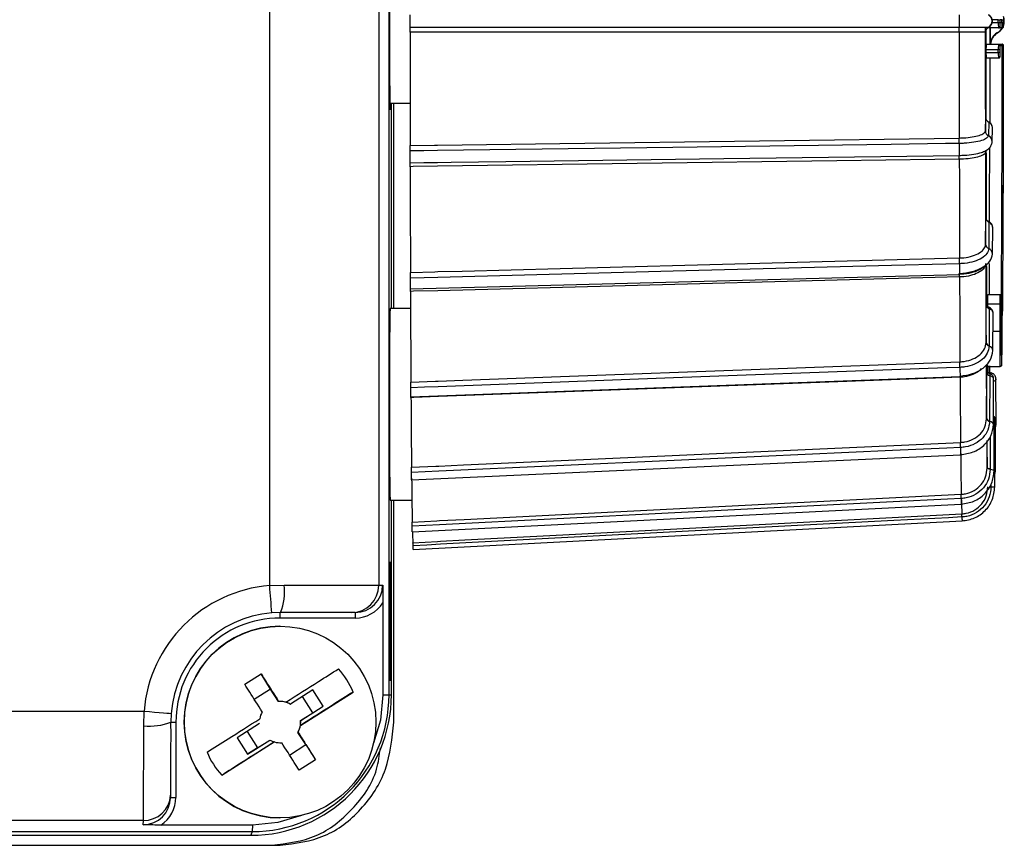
# Model space of a CAD drawing. Extents: x 5 to 297, y -3 to 205.
# Tile 6 of 36: x 47.22 to 50.82, y 67.44 to 70.45. Entities that reach past the tile are written whole.
import ezdxf

# ---------------------------------------------------------------- set-up
doc = ezdxf.new("R2010")
doc.units = 0
doc.layers.get('0').update_dxf_attribs({"linetype": 'CONTINUOUS'})

msp = doc.modelspace()

# ---------------------------------------------------------------- linework, layer by layer
at = {"color": 7, "linetype": 'CONTINUOUS'}
for p, q in [((48.1322, 68.3838), (48.1322, 75.0869)), ((48.5307, 75.0854), (48.5307, 68.3854)), ((48.568, 67.9854), (48.568, 72.8096)), ((50.7937, 70.4204), (50.7543, 70.4204)), ((50.7571, 70.423), (50.7571, 70.423)), ((50.7571, 70.423), (50.7582, 70.423)), ((50.7633, 70.3606), (50.7633, 70.4204)), ((50.7643, 70.3604), (50.7643, 70.4204)), ((50.7936, 70.4404), (50.7936, 70.4504)), ((50.7936, 70.4504), (50.7987, 70.4504)), ((50.7936, 70.4404), (50.7987, 70.4404)), ((50.7949, 70.4204), (50.7937, 70.4204)), ((50.8066, 70.4204), (50.7949, 70.4204)), ((50.7987, 70.4504), (50.7987, 70.4404)), ((50.7987, 70.4254), (50.7999, 70.4254)), ((50.8, 70.4404), (50.8, 70.4504)), ((50.8, 70.4404), (50.8, 70.4504)), ((50.8065, 70.4504), (50.8115, 70.4504)), ((50.8065, 70.4404), (50.8065, 70.4504)), ((50.8065, 70.4404), (50.8115, 70.4404)), ((50.8078, 70.4204), (50.8066, 70.4204)), ((50.8115, 70.4504), (50.8115, 70.4404)), ((50.8116, 70.4254), (50.8128, 70.4254)), ((50.8129, 70.4404), (50.8129, 70.4504)), ((50.8129, 70.4404), (50.8129, 70.4504)), ((50.746, 70.4051), (50.746, 70.4051)), ((50.7471, 70.4051), (50.746, 70.4051)), ((50.7893, 70.4021), (50.7905, 70.4021)), ((50.7905, 70.4021), (50.7905, 70.402)), ((50.7905, 70.402), (50.7905, 70.402)), ((50.7487, 70.3604), (50.7937, 70.3604)), ((50.7937, 70.3604), (50.7949, 70.3604)), ((50.7949, 70.3604), (50.8076, 70.3604)), ((50.7999, 70.3554), (50.7987, 70.3554)), ((50.8076, 70.3604), (50.8079, 70.3604)), ((50.8129, 70.3554), (50.8126, 70.3554)), ((50.7486, 70.3404), (50.7486, 70.3304)), ((50.7936, 70.3404), (50.7486, 70.3404)), ((50.7486, 70.3304), (50.7936, 70.3304)), ((50.7987, 70.3404), (50.7936, 70.3404)), ((50.7936, 70.3304), (50.7936, 70.3404)), ((50.7987, 70.3304), (50.7936, 70.3304)), ((50.7987, 70.3404), (50.7987, 70.3304)), ((50.7987, 70.3154), (50.7999, 70.3154)), ((50.8, 70.3304), (50.8, 70.3404)), ((50.8, 70.3304), (50.8, 70.3404)), ((50.7937, 70.3104), (50.7487, 70.3104)), ((50.7949, 70.3104), (50.7937, 70.3104)), ((48.571, 70.1454), (48.645, 70.1454)), ((48.5769, 69.3954), (48.5769, 70.1454)), ((48.5856, 69.3954), (48.5856, 70.1454)), ((50.7463, 70.0443), (50.7474, 70.0941)), ((50.7585, 70.0765), (50.7574, 70.027)), ((50.7574, 70.027), (50.7574, 70.0268)), ((50.7713, 70.0044), (50.7724, 70.0543)), ((50.7464, 69.9662), (50.7465, 69.9673)), ((50.7464, 69.9665), (50.7464, 69.9669)), ((50.7464, 69.9665), (50.7464, 69.9662)), ((50.7472, 69.6304), (50.7482, 69.7265)), ((50.7593, 69.7104), (50.7584, 69.6148)), ((50.7723, 69.5943), (50.7733, 69.6907)), ((50.7584, 69.6148), (50.7584, 69.6143)), ((48.6464, 69.4677), (50.6521, 69.5203)), ((50.7554, 69.4022), (50.7555, 69.4128)), ((50.7555, 69.4128), (50.8005, 69.4128)), ((50.7558, 69.4468), (50.8008, 69.4468)), ((48.6467, 69.3954), (48.5717, 69.3954)), ((50.7487, 69.2719), (50.7495, 69.4078)), ((50.7607, 69.3943), (50.7599, 69.2592)), ((50.7739, 69.242), (50.7746, 69.3782)), ((50.8094, 69.3697), (50.8094, 69.3697)), ((50.7599, 69.2592), (50.7599, 69.2585)), ((50.7558, 69.1839), (50.8008, 69.1839)), ((48.6481, 69.0731), (50.6537, 69.1475)), ((50.7507, 68.9934), (50.7513, 69.1599)), ((50.7625, 69.1499), (50.7619, 68.9845)), ((50.7759, 68.9717), (50.7764, 69.1385)), ((50.7856, 68.9718), (50.7851, 69.1387)), ((48.6483, 69.0701), (48.6482, 69.0732)), ((50.7619, 68.9845), (50.7619, 68.9836)), ((50.7782, 68.8017), (50.7785, 68.9878)), ((50.7833, 68.8018), (50.783, 68.9879)), ((50.783, 68.9603), (50.7856, 68.9717)), ((50.753, 68.8139), (50.7532, 68.9132)), ((50.7808, 68.7438), (50.7808, 68.9364)), ((48.6504, 68.7704), (50.6559, 68.8614)), ((50.6559, 68.8614), (50.6558, 68.862)), ((50.7642, 68.8093), (50.7642, 68.8082)), ((50.7808, 68.7896), (50.7833, 68.8018)), ((50.7668, 68.7455), (50.7668, 68.7445)), ((48.5717, 68.6954), (48.6515, 68.6954)), ((48.5769, 67.9854), (48.5769, 68.6954)), ((48.5856, 67.8854), (48.5856, 68.6954)), ((48.653, 68.58), (50.6584, 68.6815)), ((50.6584, 68.6815), (50.6583, 68.6817)), ((48.6558, 68.5151), (50.661, 68.6202)), ((48.5717, 68.4711), (48.5703, 68.0381)), ((48.5731, 68.0381), (48.5717, 68.4711)), ((48.1322, 68.3838), (48.1851, 68.3854)), ((48.1851, 68.3854), (48.5307, 68.3854)), ((48.5307, 68.3854), (48.5448, 68.3854)), ((48.5456, 68.3204), (48.5456, 67.9854)), ((48.1716, 68.2854), (48.1398, 68.2841)), ((48.4447, 68.2654), (48.1696, 68.2654)), ((48.4308, 68.2854), (48.1716, 68.2854)), ((48.4447, 68.2854), (48.4308, 68.2854)), ((48.17, 68.2354), (48.1696, 68.2354)), ((48.0411, 68.0234), (48.1009, 68.0612)), ((48.1355, 68.0056), (48.1009, 68.0612)), ((48.5703, 68.0381), (48.5731, 68.0381)), ((48.1355, 68.0056), (48.0758, 67.9678)), ((48.164, 67.9606), (48.1355, 68.0056)), ((48.2895, 68.0028), (48.2076, 67.9509)), ((48.2447, 67.8733), (48.437, 67.9951)), ((48.29, 67.9196), (48.2523, 67.9792)), ((48.3273, 67.943), (48.2895, 68.0028)), ((48.5456, 67.9854), (48.568, 67.9854)), ((48.568, 67.9854), (48.5769, 67.9854)), ((48.164, 67.9606), (48.1647, 67.9606)), ((48.1912, 67.9578), (48.1914, 67.9578)), ((48.2072, 67.9509), (48.2076, 67.9509)), ((48.2454, 67.8911), (48.3273, 67.943)), ((48.29, 67.9196), (48.3273, 67.943)), ((36.9704, 67.925), (47.6735, 67.925)), ((47.6719, 67.8721), (47.6735, 67.925)), ((47.7729, 67.9171), (47.7716, 67.8854)), ((48.245, 67.8911), (48.29, 67.9196)), ((47.7896, 67.8854), (47.7896, 67.6103)), ((48.0949, 67.8796), (48.013, 67.8277)), ((48.2449, 67.8733), (48.2447, 67.8733)), ((48.245, 67.8911), (48.2454, 67.8911)), ((48.0496, 67.8509), (48.0874, 67.7913)), ((48.2353, 67.8479), (48.236, 67.8479)), ((48.2638, 67.8029), (48.2353, 67.8479)), ((47.9568, 67.6911), (48.1491, 67.8129)), ((48.013, 67.8277), (48.0508, 67.768)), ((48.0508, 67.768), (48.1327, 67.8198)), ((48.0874, 67.7913), (48.1324, 67.8198)), ((48.1324, 67.8198), (48.1327, 67.8198)), ((48.1491, 67.8129), (48.1494, 67.8129)), ((48.1756, 67.8101), (48.1762, 67.8101)), ((48.2041, 67.7651), (48.2638, 67.8029)), ((48.2638, 67.8029), (48.2996, 67.7473)), ((48.0874, 67.7913), (48.0508, 67.768)), ((48.2996, 67.7473), (48.2398, 67.7095)), ((47.7695, 67.6035), (47.7705, 67.6185)), ((47.7705, 67.6185), (47.7707, 67.6253)), ((47.6707, 67.5254), (36.9708, 67.5254)), ((47.6697, 67.5102), (47.6707, 67.5254)), ((48.0696, 67.5094), (47.7346, 67.5094)), ((48.0696, 67.5094), (48.068, 67.4854)), ((48.1696, 67.5354), (48.17, 67.5354)), ((36.568, 67.4854), (48.068, 67.4854)), ((44.675, 67.4718), (48.0633, 67.4718)), ((48.068, 67.4854), (48.0633, 67.4718)), ((36.4514, 67.4354), (48.1702, 67.4354))]:
    msp.add_line(p, q, dxfattribs=at)
at = {"color": 1, "linetype": 'CONTINUOUS'}
for p, q in [((50.7713, 70.4404), (50.7936, 70.4404)), ((50.7936, 70.4504), (50.7715, 70.4504)), ((50.7987, 70.4255), (50.7987, 70.4254)), ((50.8065, 70.4504), (50.8, 70.4504)), ((50.8, 70.4404), (50.8065, 70.4404)), ((50.8076, 70.3554), (50.7999, 70.3554)), ((50.7465, 69.9672), (50.7464, 69.9665)), ((50.7743, 69.3129), (50.8004, 69.3129)), ((50.6539, 69.1444), (50.6538, 69.1475)), ((50.7644, 68.9282), (50.7642, 68.8093)), ((50.7668, 68.7539), (50.7668, 68.7455)), ((47.7716, 67.8854), (47.7896, 67.8854)), ((47.7699, 67.6103), (47.7896, 67.6103))]:
    msp.add_line(p, q, dxfattribs=at)
at = {"color": 7, "linetype": 'CONTINUOUS', "flags": 128}
for points in [[(48.5733, 70.6054), (48.573, 70.6845), (48.5725, 70.743), (48.5719, 70.7692), (48.5713, 70.7604), (48.5707, 70.7174), (48.5702, 70.645), (48.57, 70.5509), (48.5699, 70.4454)], [(48.5699, 70.4454), (48.57, 70.3398), (48.5702, 70.2457), (48.5707, 70.1733), (48.5713, 70.1303), (48.5719, 70.1215), (48.5724, 70.1454)], [(48.6448, 70.4228), (48.6947, 70.4228), (48.7449, 70.4228), (48.7947, 70.4228), (48.9939, 70.4228), (49.7909, 70.4228), (50.6506, 70.4228)], [(50.7643, 70.4204), (50.7643, 70.3966), (50.7643, 70.3604)], [(50.6507, 70.4053), (50.5613, 70.4053), (50.2037, 70.4053), (48.7449, 70.4053), (48.6555, 70.4053), (48.6449, 70.4053)], [(50.7483, 70.4117), (50.7484, 70.2295), (50.7486, 70.0876)], [(50.7626, 70.3104), (50.7625, 70.2084), (50.7623, 70.0717)], [(50.7585, 70.0771), (50.7585, 70.0771), (50.7585, 70.0765)], [(48.6452, 69.9911), (48.7346, 69.9923), (48.7452, 69.9924), (48.8347, 69.9936), (49.1923, 69.9985), (50.651, 70.0183)], [(50.651, 69.9984), (50.6012, 69.9977), (50.4019, 69.995), (49.605, 69.9842), (48.7452, 69.9725), (48.6954, 69.9719), (48.6452, 69.9712)], [(48.6452, 69.9277), (48.6951, 69.9284), (48.7453, 69.929), (48.7951, 69.9297), (48.9943, 69.9324), (49.7913, 69.9432), (50.651, 69.9549)], [(50.7488, 69.963), (50.7492, 69.8212), (50.7495, 69.7161)], [(50.6511, 69.9408), (50.5617, 69.9396), (50.2041, 69.9348), (48.7454, 69.915), (48.6559, 69.9138), (48.6453, 69.9136)], [(50.652, 69.5593), (50.6022, 69.558), (50.4029, 69.5528), (49.606, 69.5319), (48.7463, 69.5094), (48.6965, 69.5081), (48.6462, 69.5068)], [(48.6463, 69.5277), (48.7357, 69.53), (48.7463, 69.5303), (48.8357, 69.5326), (49.1934, 69.542), (50.652, 69.5802)], [(50.7607, 69.5597), (50.7607, 69.5569), (50.7601, 69.4581), (50.76, 69.4468)], [(50.7503, 69.5492), (50.7507, 69.4805), (50.7513, 69.3978)], [(50.6522, 69.5108), (50.5628, 69.5084), (50.2052, 69.4991), (48.7465, 69.4608), (48.6571, 69.4585), (48.6465, 69.4582)], [(48.6479, 69.1268), (48.7374, 69.1301), (48.748, 69.1305), (48.8374, 69.1338), (49.195, 69.1471), (50.6536, 69.2011)], [(50.6536, 69.1807), (50.6038, 69.1788), (50.4046, 69.1715), (49.6077, 69.1419), (48.748, 69.1101), (48.6982, 69.1082), (48.648, 69.1064)], [(50.7515, 69.1562), (50.7513, 69.1812), (50.7512, 69.1876)], [(50.7536, 69.1901), (50.7539, 69.1741), (50.7545, 69.1537)], [(50.7603, 69.1839), (50.7603, 69.1812), (50.7601, 69.1562)], [(50.7622, 69.1598), (50.7623, 69.1839), (50.7623, 69.1864)], [(50.6539, 69.1444), (50.5645, 69.1411), (50.2069, 69.1279), (48.7483, 69.0738), (48.6589, 69.0705), (48.6483, 69.0701)], [(50.6537, 69.1475), (50.6537, 69.1481), (50.6537, 69.1491)], [(48.6502, 68.8158), (48.7396, 68.8198), (48.7502, 68.8203), (48.8396, 68.8244), (49.1972, 68.8406), (50.6557, 68.9068)], [(50.6557, 68.8882), (50.6059, 68.886), (50.4067, 68.8769), (49.6099, 68.8408), (48.7502, 68.8017), (48.7004, 68.7995), (48.6502, 68.7972)], [(50.7642, 68.8093), (50.7618, 68.8096), (50.7597, 68.8101), (50.7577, 68.8106), (50.7561, 68.8112), (50.7548, 68.8118), (50.7538, 68.8125), (50.7532, 68.8132), (50.753, 68.8139)], [(50.7642, 68.8082), (50.7618, 68.8086), (50.7597, 68.8091), (50.7577, 68.8096), (50.7561, 68.8102), (50.7548, 68.8109), (50.7538, 68.8116), (50.7532, 68.8123), (50.753, 68.813)], [(48.6528, 68.6158), (48.7422, 68.6203), (48.7528, 68.6209), (48.8422, 68.6254), (49.1998, 68.6435), (50.6581, 68.7173)], [(50.6582, 68.7019), (50.6084, 68.6994), (50.4092, 68.6893), (49.6125, 68.6489), (48.7529, 68.6054), (48.7031, 68.6029), (48.6529, 68.6004)], [(48.6556, 68.5405), (48.745, 68.5452), (48.7556, 68.5458), (48.845, 68.5505), (49.2026, 68.5692), (50.6608, 68.6457)], [(50.6609, 68.6343), (50.6111, 68.6317), (50.4119, 68.6213), (49.6152, 68.5795), (48.7557, 68.5345), (48.7059, 68.5319), (48.6557, 68.5292)], [(48.5456, 67.9854), (48.5365, 67.8925), (48.5113, 67.8078)], [(47.6735, 67.925), (47.6929, 67.9235), (47.7116, 67.922), (47.7288, 67.9206), (47.7439, 67.9194), (47.7562, 67.9184), (47.7654, 67.9177), (47.771, 67.9172), (47.7729, 67.9171)], [(48.1698, 67.8099), (48.17, 67.8099), (48.1756, 67.8101)], [(48.2487, 67.5443), (48.1625, 67.5185), (48.0696, 67.5094)]]:
    msp.add_lwpolyline(points, dxfattribs=at)
at = {"color": 1, "linetype": 'CONTINUOUS', "flags": 128}
for points in [[(50.7999, 70.3154), (50.8, 70.3156), (50.8, 70.3163)], [(50.7588, 69.713), (50.759, 69.7128), (50.7593, 69.7119), (50.7593, 69.7104)], [(50.7591, 69.4003), (50.7597, 69.3998), (50.7604, 69.3986), (50.7607, 69.3968), (50.7607, 69.3943)], [(50.7594, 69.1601), (50.7594, 69.1601), (50.7606, 69.1593), (50.7615, 69.1578), (50.7621, 69.1557), (50.7625, 69.153), (50.7625, 69.1499)], [(50.7759, 68.9716), (50.7759, 68.9717), (50.7749, 68.9752), (50.7721, 68.9785), (50.7676, 68.9813), (50.7619, 68.9836)], [(50.7782, 68.8017), (50.7782, 68.8017), (50.7772, 68.8036), (50.7744, 68.8053), (50.77, 68.8069), (50.7642, 68.8082)], [(50.7833, 68.8018), (50.7833, 68.8017), (50.7823, 68.8), (50.7808, 68.7991)]]:
    msp.add_lwpolyline(points, dxfattribs=at)
at = {"color": 7, "linetype": 'CONTINUOUS'}
msp.add_circle((48.17, 67.8854), 0.35, dxfattribs=at)
for centre, radius, start, end in [((53.5577, 70.4454), 2.9072, 179.5562, 180.4438), ((50.746, 70.4454), 0.025, 296.4668, 63.5332), ((50.7654, 70.4454), 0.05, 338.8708, 19.6565), ((50.766, 70.405), 0.02, 116.4241, 179.9907), ((50.766, 70.4051), 0.02, 116.4275, 180.0002), ((50.7642, 70.4454), 0.05, 300.0513, 10.2076), ((50.7655, 70.4453), 0.05, 300.0145, 330.0482), ((51.6664, 70.4354), 0.8728, 179.6718, 180.9848), ((50.7937, 70.4254), 0.005, 270.0005, 0.0005), ((50.7949, 70.4254), 0.005, 270.0005, 0.0005), ((51.5962, 70.4369), 0.7975, 179.7544, 180.8232), ((50.1455, 70.4366), 0.6546, 359.0152, 0.3282), ((51.6793, 70.4354), 0.8728, 179.6718, 180.9848), ((50.8066, 70.4254), 0.005, 270.0005, 0.0005), ((50.8078, 70.4254), 0.005, 270.0005, 0.0005), ((51.4661, 70.4366), 0.6546, 179.6718, 180.9848), ((50.1583, 70.4366), 0.6546, 359.0152, 0.3282), ((371.5614, 70.4417), 322.9165, 180.006473, 180.079963), ((355.7798, 70.4419), 305.1291, 180.006884, 180.079553), ((338.9746, 70.4421), 288.2286, 180.007366, 180.07907), ((51.6214, 70.3454), 0.8728, 179.0152, 180.3282), ((51.6664, 70.3454), 0.8728, 179.0152, 180.3282), ((50.7937, 70.3554), 0.005, 359.9995, 89.9995), ((50.7949, 70.3554), 0.005, 359.9995, 89.9995), ((51.4532, 70.3441), 0.6546, 179.0152, 180.3282), ((50.1455, 70.3441), 0.6546, 359.6718, 0.9848), ((-73.2327, 70.2631), 124.0403, 359.600513, 0.042638), ((51.0235, 70.3566), 0.2159, 179.011, 180.3274), ((50.8076, 70.3554), 0.005, 359.9995, 89.9995), ((50.8088, 70.1889), 0.1665, 88.6982, 90.4283), ((50.8079, 70.3554), 0.005, 359.9762, 90), ((50.8079, 70.3554), 0.005, 359.9995, 89.9995), ((-70.1375, 70.257), 120.9501, 359.579689, 0.046598), ((-70.463, 70.296), 121.2759, 359.562365, 0.028051), ((51.6214, 70.3254), 0.8728, 179.6718, 180.9848), ((51.6664, 70.3254), 0.8728, 179.6718, 180.9848), ((50.7937, 70.3154), 0.005, 270.0005, 0.0005), ((50.7949, 70.3154), 0.005, 270.0005, 0.0005), ((51.4532, 70.3266), 0.6546, 179.6718, 180.9848), ((49.5375, 70.3283), 1.2625, 359.4548, 0.0915), ((50.7656, 70.0445), 0.0193, 180.5557, 244.9334), ((50.7657, 70.0443), 0.0194, 180.5705, 244.8246), ((53.2055, 69.9806), 2.5546, 179.6002, 180.5758), ((283.8878, 70.3517), 233.1417, 180.094674, 180.177279), ((251.254, 70.3538), 200.5067, 180.108907, 180.180044), ((-92.6419, 70.2624), 143.4044, 359.778124, 359.888591), ((297.4605, 70.3463), 246.8097, 180.094117, 180.177836), ((309.8401, 70.3405), 261.1951, 180.093644, 180.178308), ((50.7646, 69.6311), 0.0174, 182.3194, 249.1027), ((50.7647, 69.6306), 0.0175, 182.329, 248.867), ((198.2316, 70.0646), 147.485, 180.195827, 180.30796), ((50.7361, 69.5237), 0.0841, 180.1472, 182.352), ((165.3403, 70.0413), 114.5924, 180.244668, 180.317704), ((206.7784, 70.0423), 156.1271, 180.19507, 180.308717), ((213.8687, 70.0189), 165.2232, 180.194427, 180.309361), ((60.7684, 69.1624), 12.1989, 178.90585, 180.35426), ((50.8016, 69.516), 0.2031, 269.6488, 271.0678), ((50.7634, 69.2736), 0.0147, 186.4503, 256.3811), ((50.7635, 69.2729), 0.0149, 186.4168, 255.9951), ((115.2947, 69.5844), 64.5466, 180.352036, 180.524603), ((121.0009, 69.5509), 70.3482, 180.331039, 180.524581), ((63.188, 68.9655), 14.6188, 179.5238, 181.05879), ((123.0891, 69.4988), 74.4421, 180.329938, 180.525682), ((50.7627, 68.9969), 0.0124, 196.0958, 266.5536), ((50.7628, 68.9961), 0.0125, 195.9105, 266.0147), ((63.8509, 69.0579), 13.1002, 180.6748, 181.06726), ((67.9559, 69.0313), 17.3006, 180.5451, 181.03985), ((66.9529, 68.9489), 18.3031, 180.54223, 181.04273), ((51.2583, 68.6972), 0.5997, 180.0551, 184.9288), ((49.033, 68.5794), 0.3794, 179.8976, 185.878), ((48.1719, 67.8854), 0.5, 94.5514, 175.4488), ((39.7999, 67.6954), 8.3607, 4.0375, 4.72264), ((47.9901, 68.3608), 0.1966, 337.4252, 7.1728), ((48.4307, 68.3853), 0.1, 270.0237, 0.0236), ((48.1716, 67.8854), 0.4, 94.5514, 175.4488), ((48.1696, 67.8854), 0.38, 90.0001, 180.0001), ((49.838, 68.2704), 1.6683, 179.4848, 180.1717), ((50.113, 68.2704), 1.6683, 179.4848, 180.1717), ((48.1696, 67.8854), 0.35, 90.0002, 269.9998), ((48.1701, 67.8854), 0.2885, 22.359, 42.3174), ((48.0633, 67.9854), 0.5135, 270.0001, 0.0001), ((48.068, 67.9854), 0.5, 270.0001, 0.0001), ((48.1704, 67.8854), 0.0755, 73.8313, 94.3901), ((48.1698, 67.8854), 0.0755, 60.2864, 90), ((48.1701, 67.8854), 0.0755, 60.2864, 73.8313), ((48.1704, 67.8854), 0.0755, 150.2866, 170.8453), ((16.9863, 67.7993), 30.6857, 359.48858, 0.13597), ((47.6965, 68.069), 0.1984, 262.8739, 292.2382), ((24.7574, 67.8307), 23.0143, 359.48858, 0.13597), ((48.1698, 67.8854), 0.0755, 330.2866, 4.3901), ((48.1704, 67.8854), 0.0755, 330.2866, 350.8453), ((48.1701, 67.8854), 0.0755, 350.8453, 4.3901), ((48.1701, 67.8854), 0.0755, 240.2864, 253.8313), ((48.1704, 67.8854), 0.0755, 253.8313, 274.3901), ((48.1702, 67.8854), 0.2885, 202.359, 222.3174)]:
    msp.add_arc(centre, radius, start, end, dxfattribs=at)
at = {"color": 1, "linetype": 'CONTINUOUS'}
for centre, radius, start, end in [((302.8861, 70.4423), 252.1388, 180.008459, 180.079608), ((50.8155, 70.3588), 0.05, 120.0403, 178.1862), ((50.7469, 70.0047), 0.0244, 358.3694, 64.4327), ((50.7502, 69.5937), 0.0222, 1.0864, 68.2085), ((53.789, 69.5456), 3.1371, 179.7494, 180.4039), ((50.7551, 69.2403), 0.0188, 5.0789, 75.2062), ((53.1142, 69.1715), 2.4606, 179.785, 180.5214), ((50.7673, 69.1551), 0.00509, 82.6468, 141.7205), ((50.7782, 68.972), 0.0074, 310.3659, 358.6654), ((52.2434, 68.8818), 1.5877, 179.7698, 180.7168), ((50.7914, 71.6671), 2.9227, 269.3942, 269.5178), ((51.1922, 76.8035), 8.0702, 266.97774, 267.07725), ((51.7067, 68.6983), 1.0485, 179.8058, 180.91), ((51.1528, 68.6318), 0.4919, 179.6994, 181.346), ((47.6708, 67.6254), 0.0999, 269.9728, 356.0494)]:
    msp.add_arc(centre, radius, start, end, dxfattribs=at)
at = {"color": 7, "linetype": 'CONTINUOUS'}
for centre, major_axis, ratio, start_param, end_param in [((50.7671, 70.4051), (0, 0.02), 0.999383, 0.461235, 1.570796), ((50.8143, 70.3588), (0.05, 0), 0.999716, 2.095088, 3.141593), ((50.7674, 70.0935), (0.0188, -0.0071), 0.956171, 3.488658, 4.598219), ((50.7682, 69.7254), (0.0197, -0.0042), 0.856327, 3.324669, 4.43423), ((50.7695, 69.4063), (0.0199, -0.003), 0.698911, 3.251666, 4.361227), ((50.7713, 69.1581), (0.02, -0.0025), 0.493988, 3.207663, 4.317224), ((48.4447, 68.3854), (0.1001, 0), 0.998699, 4.712389, 6.283185), ((48.4447, 68.3854), (0.1201, 0), 0.999053, 4.712389, 5.710785), ((47.6697, 67.6103), (0.001, 0.1001), 0.998663, 3.151355, 4.722151), ((47.6696, 67.6103), (0, 0.1201), 0.999044, 3.713993, 4.712389)]:
    msp.add_ellipse(centre, major_axis=major_axis, ratio=ratio, start_param=start_param, end_param=end_param, dxfattribs=at)
for points, knots in [([(48.6448, 70.4228), (48.6448, 70.4243), (48.6448, 70.4273), (48.6448, 70.4344), (48.6448, 70.4426), (48.6448, 70.4511), (48.6448, 70.459), (48.6448, 70.4647), (48.6448, 70.467), (48.6448, 70.4679)], [0, 0, 0, 0, 0.150484, 0.300967, 0.451451, 0.601935, 0.752418, 0.902902, 1, 1, 1, 1]), ([(50.7582, 70.423), (50.7606, 70.4245), (50.7654, 70.4275), (50.7702, 70.4346), (50.7725, 70.4428), (50.7719, 70.4513), (50.7685, 70.4592), (50.7635, 70.4647), (50.7597, 70.4669), (50.7582, 70.4677)], [0, 0, 0, 0, 0.152063, 0.303355, 0.454679, 0.606485, 0.758807, 0.911455, 1, 1, 1, 1]), ([(48.6449, 70.4053), (48.6449, 70.4075), (48.6449, 70.412), (48.6449, 70.4179), (48.6449, 70.4213), (48.6448, 70.4226), (48.6448, 70.4228)], [0, 0, 0, 0, 0.306402, 0.612797, 0.919391, 1, 1, 1, 1]), ([(50.6506, 70.4228), (50.6567, 70.4228), (50.6752, 70.4228), (50.7047, 70.4229), (50.7333, 70.4229), (50.7529, 70.4229), (50.7557, 70.4229), (50.7571, 70.423)], [0, 0, 0, 0, 0.109217, 0.331971, 0.554716, 0.77741, 1, 1, 1, 1]), ([(50.6507, 70.4053), (50.6507, 70.4071), (50.6506, 70.4108), (50.6506, 70.4158), (50.6506, 70.4201), (50.6506, 70.4219), (50.6506, 70.4228)], [0, 0, 0, 0, 0.25, 0.5, 0.75, 1, 1, 1, 1]), ([(50.7475, 70.0956), (50.7475, 70.1126), (50.7473, 70.1991), (50.7473, 70.3092), (50.7473, 70.4009), (50.7473, 70.4204)], [0, 0, 0, 0, 0.162505, 0.822254, 1, 1, 1, 1]), ([(50.7949, 70.4204), (50.7956, 70.4204), (50.7967, 70.4206), (50.7979, 70.4212), (50.7984, 70.4218), (50.7986, 70.422)], [0, 0, 0, 0, 0.4599312, 0.8210246, 1, 1, 1, 1]), ([(50.7986, 70.422), (50.7987, 70.4221), (50.799, 70.4224), (50.7994, 70.4231), (50.7997, 70.4239), (50.7999, 70.4245), (50.7999, 70.4248), (50.7999, 70.425), (50.7999, 70.4252), (50.8, 70.4255), (50.8, 70.426), (50.8, 70.4264)], [0, 0, 0, 0, 0.060813, 0.187361, 0.290686, 0.366223, 0.410013, 0.447361, 0.501941, 0.622104, 1, 1, 1, 1]), ([(50.8078, 70.4204), (50.8085, 70.4204), (50.8096, 70.4206), (50.8107, 70.4212), (50.8112, 70.4217), (50.8113, 70.4218)], [0, 0, 0, 0, 0.479496, 0.855949, 1, 1, 1, 1]), ([(50.8113, 70.4218), (50.8115, 70.422), (50.8119, 70.4224), (50.8123, 70.4231), (50.8126, 70.4239), (50.8128, 70.4245), (50.8128, 70.4248), (50.8128, 70.425), (50.8128, 70.4252), (50.8128, 70.4255), (50.8129, 70.426), (50.8129, 70.4264)], [0, 0, 0, 0, 0.079518, 0.203545, 0.304813, 0.378846, 0.421763, 0.458367, 0.511861, 0.62963, 1, 1, 1, 1]), ([(50.746, 70.4051), (50.7448, 70.4051), (50.7422, 70.4051), (50.7245, 70.4052), (50.6988, 70.4052), (50.6725, 70.4053), (50.656, 70.4053), (50.6507, 70.4053)], [0, 0, 0, 0, 0.223538, 0.447066, 0.670551, 0.893983, 1, 1, 1, 1]), ([(50.7655, 70.3588), (50.7656, 70.3605), (50.7657, 70.3666), (50.7687, 70.3782), (50.7767, 70.3922), (50.7859, 70.3988), (50.7905, 70.402)], [0, 0, 0, 0, 0.095423, 0.355431, 0.677716, 1, 1, 1, 1]), ([(50.7974, 70.3597), (50.7973, 70.3597), (50.7967, 70.3602), (50.7958, 70.3603), (50.7951, 70.3603), (50.7949, 70.3604)], [0, 0, 0, 0, 0.1226418, 0.8222445, 1, 1, 1, 1]), ([(50.8, 70.3516), (50.8, 70.3525), (50.8, 70.3541), (50.8, 70.3551), (50.7999, 70.3555), (50.7999, 70.3557), (50.7999, 70.3562), (50.7997, 70.3568), (50.7993, 70.3578), (50.7986, 70.359), (50.7977, 70.3595), (50.7974, 70.3597)], [0, 0, 0, 0, 0.291869, 0.504529, 0.61208, 0.669342, 0.693635, 0.733723, 0.804666, 0.913402, 1, 1, 1, 1]), ([(50.8, 70.3404), (50.8, 70.3423), (50.8, 70.3461), (50.8, 70.3501), (50.8, 70.3514), (50.8, 70.3516)], [0, 0, 0, 0, 0.452809, 0.895253, 1, 1, 1, 1]), ([(50.7949, 70.3104), (50.7956, 70.3104), (50.7967, 70.3106), (50.7979, 70.3112), (50.7984, 70.3118), (50.7986, 70.312)], [0, 0, 0, 0, 0.459931, 0.821025, 1, 1, 1, 1]), ([(50.7986, 70.312), (50.7987, 70.3121), (50.799, 70.3124), (50.7994, 70.3131), (50.7997, 70.3139), (50.7999, 70.3145), (50.7999, 70.3148), (50.7999, 70.315), (50.7999, 70.3152), (50.8, 70.3155), (50.8, 70.316), (50.8, 70.3164)], [0, 0, 0, 0, 0.060813, 0.187361, 0.290686, 0.366223, 0.410013, 0.447361, 0.501941, 0.622104, 1, 1, 1, 1]), ([(50.772, 70.0547), (50.7721, 70.0559), (50.7725, 70.0603), (50.7694, 70.0674), (50.7644, 70.0739), (50.76, 70.076), (50.7583, 70.0767)], [0, 0, 0, 0, 0.137897, 0.470642, 0.803357, 1, 1, 1, 1]), ([(50.7721, 70.0543), (50.7721, 70.0564), (50.7721, 70.0612), (50.7687, 70.0682), (50.7638, 70.0736), (50.7599, 70.0757), (50.7585, 70.0765)], [0, 0, 0, 0, 0.228782, 0.527304, 0.826468, 1, 1, 1, 1]), ([(50.651, 70.0183), (50.6563, 70.0184), (50.6728, 70.0188), (50.6991, 70.0217), (50.7248, 70.0275), (50.7425, 70.0353), (50.745, 70.0412), (50.7463, 70.0441)], [0, 0, 0, 0, 0.106017, 0.329449, 0.552934, 0.776462, 1, 1, 1, 1]), ([(50.7574, 70.0268), (50.756, 70.0236), (50.7533, 70.0171), (50.7336, 70.0086), (50.7051, 70.0021), (50.6756, 69.999), (50.6571, 69.9985), (50.651, 69.9984)], [0, 0, 0, 0, 0.22259, 0.445284, 0.668029, 0.890783, 1, 1, 1, 1]), ([(50.7463, 70.0441), (50.7463, 70.0441), (50.7463, 70.0442), (50.7463, 70.0443), (50.7463, 70.0443)], [0, 0, 0, 0, 0.04216, 1, 1, 1, 1]), ([(48.6452, 69.9712), (48.6452, 69.9728), (48.6452, 69.9761), (48.6452, 69.9826), (48.6452, 69.9878), (48.6452, 69.9905), (48.6452, 69.9911)], [0, 0, 0, 0, 0.307008, 0.614028, 0.920748, 1, 1, 1, 1]), ([(50.651, 69.9984), (50.6509, 69.9997), (50.6509, 70.0023), (50.6509, 70.0074), (50.6509, 70.0128), (50.651, 70.0165), (50.651, 70.0183)], [0, 0, 0, 0, 0.25, 0.5, 0.75, 1, 1, 1, 1]), ([(50.7321, 69.9655), (50.7375, 69.9676), (50.7484, 69.9719), (50.7606, 69.9812), (50.7692, 69.9921), (50.7706, 70), (50.7713, 70.004)], [0, 0, 0, 0, 0.237053, 0.484497, 0.739843, 1, 1, 1, 1]), ([(48.6452, 69.9277), (48.6452, 69.9285), (48.6452, 69.9301), (48.6452, 69.9357), (48.6451, 69.943), (48.6451, 69.9514), (48.6451, 69.9599), (48.6452, 69.9667), (48.6452, 69.9699), (48.6452, 69.9712)], [0, 0, 0, 0, 0.150484, 0.300967, 0.451451, 0.601935, 0.752418, 0.902902, 1, 1, 1, 1]), ([(50.6511, 69.9408), (50.6511, 69.9426), (50.651, 69.946), (50.6509, 69.9502), (50.651, 69.9534), (50.651, 69.9544), (50.651, 69.9549)], [0, 0, 0, 0, 0.25, 0.5, 0.75, 1, 1, 1, 1]), ([(50.7464, 69.9662), (50.7452, 69.9634), (50.7426, 69.9576), (50.7249, 69.9499), (50.6992, 69.9442), (50.6729, 69.9414), (50.6564, 69.941), (50.6511, 69.9408)], [0, 0, 0, 0, 0.223538, 0.447066, 0.670551, 0.893983, 1, 1, 1, 1]), ([(50.7464, 69.9667), (50.7464, 69.9669), (50.7464, 69.9671), (50.7465, 69.9673), (50.7465, 69.9673)], [0, 0, 0, 0, 0.777926, 1, 1, 1, 1]), ([(50.7475, 69.9676), (50.7474, 69.9689), (50.7471, 69.9721), (50.7475, 69.972), (50.7478, 69.972)], [0, 0, 0, 0, 0.413467, 1, 1, 1, 1]), ([(48.6453, 69.9136), (48.6453, 69.9157), (48.6453, 69.9199), (48.6453, 69.9247), (48.6453, 69.927), (48.6453, 69.9276), (48.6452, 69.9277)], [0, 0, 0, 0, 0.306402, 0.612797, 0.919391, 1, 1, 1, 1]), ([(50.7588, 69.713), (50.7571, 69.714), (50.7534, 69.716), (50.7498, 69.7203), (50.7484, 69.7238), (50.7482, 69.7258), (50.7482, 69.7265)], [0, 0, 0, 0, 0.248637, 0.530398, 0.840377, 1, 1, 1, 1]), ([(50.7721, 69.697), (50.7718, 69.6982), (50.771, 69.7023), (50.7665, 69.7079), (50.7619, 69.7121), (50.7589, 69.7129), (50.7587, 69.713)], [0, 0, 0, 0, 0.177711, 0.572322, 0.971358, 1, 1, 1, 1]), ([(50.773, 69.6906), (50.773, 69.6924), (50.7729, 69.6967), (50.7695, 69.7029), (50.7646, 69.7077), (50.7608, 69.7097), (50.7593, 69.7104)], [0, 0, 0, 0, 0.221426, 0.522796, 0.824813, 1, 1, 1, 1]), ([(50.773, 69.6906), (50.7731, 69.6911), (50.7734, 69.6924), (50.773, 69.6937), (50.7727, 69.6944)], [0, 0, 0, 0, 0.395993, 1, 1, 1, 1]), ([(50.652, 69.5802), (50.6573, 69.5805), (50.6737, 69.5813), (50.7001, 69.5868), (50.7258, 69.598), (50.7434, 69.613), (50.746, 69.6242), (50.7472, 69.6299)], [0, 0, 0, 0, 0.106017, 0.329449, 0.552934, 0.776462, 1, 1, 1, 1]), ([(50.7472, 69.6299), (50.7472, 69.6299), (50.7472, 69.6301), (50.7472, 69.6302), (50.7472, 69.6304)], [0, 0, 0, 0, 0.04216, 1, 1, 1, 1]), ([(50.7584, 69.6143), (50.757, 69.6081), (50.7542, 69.5956), (50.7346, 69.5791), (50.706, 69.5666), (50.6766, 69.5605), (50.6581, 69.5596), (50.652, 69.5593)], [0, 0, 0, 0, 0.22259, 0.445284, 0.668029, 0.890783, 1, 1, 1, 1]), ([(50.652, 69.5235), (50.6675, 69.5253), (50.6986, 69.5288), (50.7381, 69.5452), (50.7662, 69.5677), (50.7703, 69.5853), (50.7723, 69.5942)], [0, 0, 0, 0, 0.246853, 0.496329, 0.747647, 1, 1, 1, 1]), ([(50.652, 69.5593), (50.6519, 69.5609), (50.6519, 69.5641), (50.6519, 69.5696), (50.6519, 69.5752), (50.6519, 69.5785), (50.652, 69.5802)], [0, 0, 0, 0, 0.25, 0.5, 0.75, 1, 1, 1, 1]), ([(50.7475, 69.5601), (50.7462, 69.5545), (50.7437, 69.5433), (50.726, 69.5284), (50.7003, 69.5173), (50.674, 69.5119), (50.6575, 69.5111), (50.6522, 69.5108)], [0, 0, 0, 0, 0.223538, 0.447066, 0.670551, 0.893983, 1, 1, 1, 1]), ([(48.6462, 69.5068), (48.6463, 69.5088), (48.6463, 69.5127), (48.6463, 69.5196), (48.6463, 69.5246), (48.6463, 69.5272), (48.6463, 69.5277)], [0, 0, 0, 0, 0.3070079, 0.614028, 0.9207477, 1, 1, 1, 1]), ([(50.7428, 69.5519), (50.7421, 69.5504), (50.7398, 69.5458), (50.7229, 69.5346), (50.6948, 69.5249), (50.6674, 69.5204), (50.6515, 69.5206), (50.648, 69.5207)], [0, 0, 0, 0, 0.12253, 0.375021, 0.641134, 0.920472, 1, 1, 1, 1]), ([(48.6464, 69.468), (48.6464, 69.468), (48.6463, 69.4682), (48.6463, 69.4718), (48.6462, 69.4777), (48.6462, 69.4853), (48.6462, 69.4938), (48.6462, 69.5012), (48.6462, 69.5052), (48.6462, 69.5068)], [0, 0, 0, 0, 0.1219, 0.277447, 0.432994, 0.588541, 0.744088, 0.899635, 1, 1, 1, 1]), ([(48.6465, 69.4582), (48.6465, 69.46), (48.6465, 69.4637), (48.6464, 69.4669), (48.6464, 69.4679), (48.6464, 69.4678), (48.6464, 69.4678)], [0, 0, 0, 0, 0.328434, 0.656861, 0.985502, 1, 1, 1, 1]), ([(50.7555, 69.4128), (50.7555, 69.4235), (50.7556, 69.4427), (50.7557, 69.4455), (50.7558, 69.4468)], [0, 0, 0, 0, 0.559342, 1, 1, 1, 1]), ([(50.8004, 69.3129), (50.8004, 69.322), (50.8004, 69.3403), (50.8004, 69.3677), (50.8004, 69.3925), (50.8005, 69.4068), (50.8005, 69.4128)], [0, 0, 0, 0, 0.266141, 0.534591, 0.806792, 1, 1, 1, 1]), ([(50.8005, 69.4128), (50.8005, 69.4132), (50.8005, 69.4206), (50.8005, 69.4301), (50.8006, 69.4406), (50.8007, 69.446), (50.8008, 69.4465), (50.8008, 69.4468)], [0, 0, 0, 0, 0.0222773, 0.3783061, 0.5131229, 0.8074194, 1, 1, 1, 1]), ([(50.8005, 69.4128), (50.801, 69.4127), (50.8022, 69.4127), (50.8037, 69.4122), (50.8048, 69.4116), (50.8053, 69.411), (50.8055, 69.4105), (50.8055, 69.4103), (50.8055, 69.4102)], [0, 0, 0, 0, 0.21447, 0.428938, 0.643469, 0.858136, 0.932881, 1, 1, 1, 1]), ([(50.8008, 69.4468), (50.8014, 69.4467), (50.8025, 69.4466), (50.804, 69.4457), (50.8051, 69.4445), (50.8056, 69.4433), (50.8058, 69.4423), (50.8058, 69.442), (50.8058, 69.4418)], [0, 0, 0, 0, 0.21455, 0.4291, 0.643684, 0.858342, 0.921993, 1, 1, 1, 1]), ([(50.8058, 69.4418), (50.8058, 69.4416), (50.8057, 69.4411), (50.8056, 69.4361), (50.8056, 69.4262), (50.8055, 69.417), (50.8055, 69.4102)], [0, 0, 0, 0, 0.194002, 0.484645, 0.618294, 1, 1, 1, 1]), ([(50.8062, 69.3152), (50.8062, 69.3308), (50.8062, 69.3622), (50.8061, 69.4004), (50.806, 69.4253), (50.8059, 69.4373), (50.8059, 69.4414), (50.8058, 69.4417), (50.8058, 69.4418)], [0, 0, 0, 0, 0.288847, 0.580669, 0.708734, 0.837886, 0.953673, 1, 1, 1, 1]), ([(50.7495, 69.4078), (50.7495, 69.4078), (50.7495, 69.4078), (50.7495, 69.4076), (50.7496, 69.4074)], [0, 0, 0, 0, 0.036763, 1, 1, 1, 1]), ([(50.7591, 69.4003), (50.7572, 69.4012), (50.7535, 69.4029), (50.7504, 69.406), (50.7499, 69.407), (50.7496, 69.4075)], [0, 0, 0, 0, 0.328238, 0.65949, 1, 1, 1, 1]), ([(50.7744, 69.3783), (50.7743, 69.3805), (50.7741, 69.3854), (50.7705, 69.3921), (50.7653, 69.3974), (50.761, 69.3993), (50.759, 69.4001)], [0, 0, 0, 0, 0.237308, 0.50968, 0.773536, 1, 1, 1, 1]), ([(50.8055, 69.4102), (50.8055, 69.4046), (50.8054, 69.3908), (50.8054, 69.3668), (50.8054, 69.3399), (50.8054, 69.3219), (50.8054, 69.3129)], [0, 0, 0, 0, 0.18813, 0.459418, 0.73022, 1, 1, 1, 1]), ([(50.8056, 69.3124), (50.8056, 69.3132), (50.8056, 69.324), (50.8056, 69.3457), (50.8056, 69.3712), (50.8056, 69.3897), (50.8057, 69.4), (50.8057, 69.406), (50.8058, 69.4066), (50.8058, 69.4069)], [0, 0, 0, 0, 0.022211, 0.288912, 0.576518, 0.702838, 0.810831, 0.919601, 1, 1, 1, 1]), ([(50.8058, 69.4069), (50.8058, 69.4067), (50.8058, 69.4062), (50.8059, 69.4011), (50.8059, 69.3919), (50.806, 69.3739), (50.806, 69.3504), (50.806, 69.3289), (50.806, 69.3181), (50.806, 69.3152)], [0, 0, 0, 0, 0.076436, 0.156065, 0.280129, 0.403381, 0.704627, 0.919668, 1, 1, 1, 1]), ([(50.8008, 69.1839), (50.8008, 69.1841), (50.8007, 69.1845), (50.8006, 69.1901), (50.8005, 69.2035), (50.8004, 69.2271), (50.8004, 69.2579), (50.8004, 69.2884), (50.8004, 69.3059), (50.8004, 69.3129)], [0, 0, 0, 0, 0.074689, 0.194349, 0.314095, 0.454816, 0.687193, 0.875371, 1, 1, 1, 1]), ([(50.8054, 69.3129), (50.8054, 69.2956), (50.8054, 69.2658), (50.8055, 69.2293), (50.8055, 69.207), (50.8056, 69.1946), (50.8057, 69.1895), (50.8058, 69.1891), (50.8058, 69.1889)], [0, 0, 0, 0, 0.32304, 0.55757, 0.696016, 0.811292, 0.926764, 1, 1, 1, 1]), ([(50.8058, 69.2238), (50.8058, 69.224), (50.8057, 69.2245), (50.8057, 69.2291), (50.8056, 69.2384), (50.8056, 69.2561), (50.8056, 69.2792), (50.8056, 69.2998), (50.8056, 69.3101), (50.8056, 69.3124)], [0, 0, 0, 0, 0.071537, 0.157891, 0.287837, 0.417137, 0.710864, 0.935167, 1, 1, 1, 1]), ([(50.8058, 69.1889), (50.8058, 69.1891), (50.8059, 69.1895), (50.806, 69.1951), (50.8061, 69.2091), (50.8061, 69.2347), (50.8062, 69.2709), (50.8062, 69.3005), (50.8062, 69.3152)], [0, 0, 0, 0, 0.076699, 0.188989, 0.320864, 0.451263, 0.726873, 1, 1, 1, 1]), ([(50.806, 69.3152), (50.806, 69.3089), (50.806, 69.2962), (50.806, 69.2772), (50.806, 69.2594), (50.806, 69.2486), (50.806, 69.2438)], [0, 0, 0, 0, 0.261341, 0.52278, 0.784482, 1, 1, 1, 1]), ([(50.6536, 69.2011), (50.6589, 69.2015), (50.6753, 69.2027), (50.7016, 69.2103), (50.7273, 69.2262), (50.745, 69.2474), (50.7475, 69.2633), (50.7487, 69.2713)], [0, 0, 0, 0, 0.106017, 0.329449, 0.552934, 0.776462, 1, 1, 1, 1]), ([(50.7487, 69.2713), (50.7487, 69.2713), (50.7487, 69.2715), (50.7487, 69.2717), (50.7487, 69.2719)], [0, 0, 0, 0, 0.04216, 1, 1, 1, 1]), ([(50.7599, 69.2585), (50.7585, 69.2497), (50.7558, 69.232), (50.7362, 69.2086), (50.7077, 69.191), (50.6782, 69.1824), (50.6597, 69.1811), (50.6536, 69.1807)], [0, 0, 0, 0, 0.2225903, 0.445284, 0.6680289, 0.8907827, 1, 1, 1, 1]), ([(50.6537, 69.1491), (50.6692, 69.1511), (50.7005, 69.1552), (50.7399, 69.1767), (50.7678, 69.2066), (50.7718, 69.2302), (50.7739, 69.2419)], [0, 0, 0, 0, 0.247987, 0.497659, 0.748505, 1, 1, 1, 1]), ([(50.806, 69.2438), (50.8059, 69.2418), (50.8059, 69.2363), (50.8059, 69.2293), (50.8058, 69.2245), (50.8058, 69.224), (50.8058, 69.2238)], [0, 0, 0, 0, 0.183997, 0.523142, 0.774311, 1, 1, 1, 1]), ([(50.6536, 69.1807), (50.6536, 69.1825), (50.6535, 69.186), (50.6535, 69.1916), (50.6535, 69.1968), (50.6535, 69.1997), (50.6536, 69.2011)], [0, 0, 0, 0, 0.25, 0.5, 0.75, 1, 1, 1, 1]), ([(50.7513, 69.1599), (50.7513, 69.1599), (50.7513, 69.1606), (50.7513, 69.1611), (50.7513, 69.1615)], [0, 0, 0, 0, 0.035753, 1, 1, 1, 1]), ([(50.7593, 69.1602), (50.7571, 69.1609), (50.7536, 69.1621), (50.752, 69.1632), (50.7515, 69.1636)], [0, 0, 0, 0, 0.642938, 1, 1, 1, 1]), ([(50.7762, 69.1385), (50.7763, 69.1391), (50.7767, 69.1422), (50.7748, 69.1474), (50.7712, 69.1532), (50.7661, 69.1573), (50.762, 69.1595), (50.7595, 69.16), (50.7592, 69.1601)], [0, 0, 0, 0, 0.059506, 0.31034, 0.53278, 0.745618, 0.972116, 1, 1, 1, 1]), ([(50.768, 69.1601), (50.766, 69.1608), (50.7625, 69.162), (50.7608, 69.1631), (50.7601, 69.1636)], [0, 0, 0, 0, 0.561977, 1, 1, 1, 1]), ([(50.785, 69.1386), (50.785, 69.1387), (50.7855, 69.1414), (50.7839, 69.1464), (50.7805, 69.1525), (50.7755, 69.1568), (50.7712, 69.1593), (50.7685, 69.1599), (50.7679, 69.16)], [0, 0, 0, 0, 0.010414, 0.276691, 0.501153, 0.7167, 0.940678, 1, 1, 1, 1]), ([(50.8058, 69.1889), (50.8058, 69.1887), (50.8058, 69.1883), (50.8056, 69.1874), (50.8051, 69.1862), (50.804, 69.185), (50.8025, 69.1841), (50.8014, 69.184), (50.8008, 69.1839)], [0, 0, 0, 0, 0.090975, 0.14153, 0.356187, 0.570804, 0.785402, 1, 1, 1, 1]), ([(48.648, 69.1064), (48.648, 69.1086), (48.648, 69.113), (48.648, 69.1197), (48.648, 69.1243), (48.6479, 69.1264), (48.6479, 69.1268)], [0, 0, 0, 0, 0.307008, 0.614028, 0.920748, 1, 1, 1, 1]), ([(48.6481, 69.0732), (48.6481, 69.0732), (48.6481, 69.0727), (48.6481, 69.0743), (48.648, 69.0782), (48.648, 69.0847), (48.648, 69.0926), (48.648, 69.1002), (48.648, 69.1046), (48.648, 69.1064)], [0, 0, 0, 0, 0.001212, 0.178138, 0.355064, 0.531989, 0.708915, 0.885841, 1, 1, 1, 1]), ([(50.6557, 68.9068), (50.661, 68.9073), (50.6774, 68.9087), (50.7037, 68.9181), (50.7294, 68.9375), (50.747, 68.9634), (50.7495, 68.9829), (50.7507, 68.9926)], [0, 0, 0, 0, 0.106017, 0.329449, 0.552934, 0.776462, 1, 1, 1, 1]), ([(50.7619, 68.9836), (50.7605, 68.9727), (50.7578, 68.9511), (50.7383, 68.9224), (50.7098, 68.9008), (50.6803, 68.8903), (50.6618, 68.8887), (50.6557, 68.8882)], [0, 0, 0, 0, 0.22259, 0.445284, 0.668029, 0.890783, 1, 1, 1, 1]), ([(50.7507, 68.9926), (50.7507, 68.9926), (50.7507, 68.9929), (50.7507, 68.9932), (50.7507, 68.9934)], [0, 0, 0, 0, 0.04216, 1, 1, 1, 1]), ([(50.7827, 68.9879), (50.7828, 68.9888), (50.7831, 68.992), (50.7811, 68.9969), (50.7785, 69.001), (50.7765, 69.0026), (50.776, 69.0031)], [0, 0, 0, 0, 0.152558, 0.555364, 0.879461, 1, 1, 1, 1]), ([(50.7782, 68.9878), (50.7783, 68.9887), (50.7785, 68.9919), (50.7775, 68.9954), (50.7761, 68.9974), (50.776, 68.9976)], [0, 0, 0, 0, 0.27112, 0.936663, 1, 1, 1, 1]), ([(50.6558, 68.862), (50.6715, 68.8642), (50.7028, 68.8687), (50.7422, 68.8942), (50.7699, 68.9297), (50.7739, 68.9576), (50.7759, 68.9716)], [0, 0, 0, 0, 0.248971, 0.498806, 0.749239, 1, 1, 1, 1]), ([(50.7806, 68.9364), (50.7806, 68.9368), (50.781, 68.9395), (50.7801, 68.9428), (50.7787, 68.9451), (50.7784, 68.9455)], [0, 0, 0, 0, 0.130721, 0.868026, 1, 1, 1, 1]), ([(50.6557, 68.8882), (50.6557, 68.8901), (50.6556, 68.8937), (50.6556, 68.899), (50.6556, 68.9036), (50.6556, 68.9057), (50.6557, 68.9068)], [0, 0, 0, 0, 0.25, 0.5, 0.75, 1, 1, 1, 1]), ([(48.6502, 68.7972), (48.6502, 68.7995), (48.6502, 68.804), (48.6502, 68.8102), (48.6502, 68.8139), (48.6502, 68.8155), (48.6502, 68.8158)], [0, 0, 0, 0, 0.307008, 0.614028, 0.920748, 1, 1, 1, 1]), ([(50.6581, 68.7173), (50.6634, 68.7179), (50.6799, 68.7195), (50.7062, 68.7299), (50.7318, 68.7516), (50.7494, 68.7804), (50.7518, 68.8021), (50.753, 68.813)], [0, 0, 0, 0, 0.106017, 0.329449, 0.552934, 0.776462, 1, 1, 1, 1]), ([(50.7642, 68.8082), (50.7629, 68.7962), (50.7602, 68.772), (50.7407, 68.74), (50.7122, 68.7159), (50.6828, 68.7042), (50.6643, 68.7024), (50.6582, 68.7019)], [0, 0, 0, 0, 0.2225903, 0.445284, 0.6680289, 0.8907827, 1, 1, 1, 1]), ([(50.6583, 68.6817), (50.6741, 68.684), (50.7055, 68.6888), (50.7448, 68.7167), (50.7724, 68.7556), (50.7763, 68.7864), (50.7782, 68.8017)], [0, 0, 0, 0, 0.249711, 0.499664, 0.749786, 1, 1, 1, 1]), ([(50.753, 68.813), (50.753, 68.813), (50.753, 68.8133), (50.753, 68.8136), (50.753, 68.8139)], [0, 0, 0, 0, 0.04216, 1, 1, 1, 1]), ([(48.6504, 68.7706), (48.6504, 68.7705), (48.6503, 68.7701), (48.6503, 68.7722), (48.6503, 68.7767), (48.6502, 68.7836), (48.6502, 68.7908), (48.6502, 68.7954), (48.6502, 68.7972)], [0, 0, 0, 0, 0.047213, 0.2523234, 0.4574339, 0.6625443, 0.8676547, 1, 1, 1, 1]), ([(50.6608, 68.6457), (50.6661, 68.6462), (50.6825, 68.6478), (50.7088, 68.6587), (50.7344, 68.6811), (50.7519, 68.7109), (50.7543, 68.7334), (50.7556, 68.7446)], [0, 0, 0, 0, 0.106017, 0.329449, 0.552934, 0.776462, 1, 1, 1, 1]), ([(50.7668, 68.7445), (50.7654, 68.732), (50.7628, 68.707), (50.7433, 68.6738), (50.7149, 68.6489), (50.6855, 68.6367), (50.667, 68.6349), (50.6609, 68.6343)], [0, 0, 0, 0, 0.2225903, 0.445284, 0.6680289, 0.8907827, 1, 1, 1, 1]), ([(50.661, 68.6202), (50.6768, 68.6226), (50.7082, 68.6274), (50.7475, 68.6562), (50.775, 68.6963), (50.7788, 68.7279), (50.7808, 68.7438)], [0, 0, 0, 0, 0.2500001, 0.5000002, 0.7500001, 1, 1, 1, 1]), ([(50.6582, 68.7019), (50.6582, 68.7036), (50.6581, 68.7072), (50.658, 68.7117), (50.658, 68.7154), (50.6581, 68.7167), (50.6581, 68.7173)], [0, 0, 0, 0, 0.25, 0.5, 0.75, 1, 1, 1, 1]), ([(50.6609, 68.6343), (50.6609, 68.6359), (50.6608, 68.6391), (50.6607, 68.6427), (50.6607, 68.6451), (50.6608, 68.6455), (50.6608, 68.6457)], [0, 0, 0, 0, 0.25, 0.5, 0.75, 1, 1, 1, 1]), ([(48.6529, 68.6004), (48.6529, 68.6025), (48.6528, 68.6069), (48.6528, 68.6121), (48.6528, 68.6148), (48.6528, 68.6156), (48.6528, 68.6158)], [0, 0, 0, 0, 0.307008, 0.614028, 0.920748, 1, 1, 1, 1]), ([(48.653, 68.5804), (48.653, 68.5803), (48.653, 68.5801), (48.6529, 68.5827), (48.6529, 68.5878), (48.6529, 68.5941), (48.6529, 68.5986), (48.6529, 68.6004)], [0, 0, 0, 0, 0.11096, 0.354851, 0.598741, 0.842632, 1, 1, 1, 1]), ([(48.6557, 68.5292), (48.6557, 68.5312), (48.6557, 68.535), (48.6556, 68.5389), (48.6556, 68.5404), (48.6556, 68.5405), (48.6556, 68.5405)], [0, 0, 0, 0, 0.307008, 0.614028, 0.920748, 1, 1, 1, 1]), ([(48.6558, 68.5154), (48.6558, 68.5154), (48.6558, 68.5154), (48.6557, 68.5187), (48.6557, 68.5236), (48.6557, 68.5277), (48.6557, 68.5292)], [0, 0, 0, 0, 0.204474, 0.505213, 0.805951, 1, 1, 1, 1]), ([(48.5448, 68.3854), (48.5449, 68.3852), (48.5451, 68.3735), (48.5455, 68.3528), (48.5456, 68.3303), (48.5456, 68.3204)], [0, 0, 0, 0, 0.009284, 0.560464, 1, 1, 1, 1]), ([(48.1009, 68.0612), (48.1069, 68.0518), (48.1274, 68.0195), (48.1492, 67.985), (48.1647, 67.9606)], [0, 0, 0, 0, 0.292254, 1, 1, 1, 1]), ([(48.1914, 67.9578), (48.2324, 67.9838), (48.302, 68.0279), (48.3597, 68.0645), (48.3835, 68.0796)], [0, 0, 0, 0, 0.588237, 1, 1, 1, 1]), ([(48.1049, 67.9228), (48.0894, 67.9472), (48.0676, 67.9816), (48.0471, 68.0139), (48.0411, 68.0234)], [0, 0, 0, 0, 0.707746, 1, 1, 1, 1]), ([(48.437, 67.9951), (48.4121, 67.9793), (48.3542, 67.9426), (48.2846, 67.8985), (48.2449, 67.8733)], [0, 0, 0, 0, 0.42993, 1, 1, 1, 1]), ([(47.9033, 67.7756), (47.9283, 67.7914), (47.9865, 67.8281), (48.0562, 67.8722), (48.0959, 67.8974)], [0, 0, 0, 0, 0.42993, 1, 1, 1, 1]), ([(48.1702, 67.4354), (48.2259, 67.4422), (48.3354, 67.4558), (48.4717, 67.5609), (48.5677, 67.7082), (48.5796, 67.8264), (48.5856, 67.8854)], [0, 0, 0, 0, 0.254868, 0.500537, 0.750774, 1, 1, 1, 1]), ([(48.236, 67.8479), (48.2514, 67.8236), (48.2732, 67.7891), (48.2936, 67.7568), (48.2996, 67.7473)], [0, 0, 0, 0, 0.707746, 1, 1, 1, 1]), ([(48.1494, 67.8129), (48.1084, 67.7869), (48.0387, 67.7428), (47.9807, 67.7062), (47.9568, 67.6911)], [0, 0, 0, 0, 0.588237, 1, 1, 1, 1]), ([(48.2398, 67.7095), (48.2338, 67.7189), (48.2134, 67.7513), (48.1916, 67.7857), (48.1762, 67.8101)], [0, 0, 0, 0, 0.292254, 1, 1, 1, 1]), ([(48.14, 67.4354), (48.1956, 67.4422), (48.3049, 67.4557), (48.4387, 67.5616), (48.5222, 67.6798), (48.5331, 67.7647), (48.5364, 67.791)], [0, 0, 0, 0, 0.2946292, 0.5790229, 0.8692619, 1, 1, 1, 1]), ([(47.7346, 67.5094), (47.7247, 67.5094), (47.7022, 67.5095), (47.6815, 67.51), (47.6699, 67.5102), (47.6697, 67.5102)], [0, 0, 0, 0, 0.439536, 0.990716, 1, 1, 1, 1])]:
    msp.add_open_spline(points, degree=3, knots=knots, dxfattribs=at)
at = {"color": 1, "linetype": 'CONTINUOUS'}
for points, knots in [([(50.651, 69.9549), (50.6571, 69.955), (50.6756, 69.9555), (50.7055, 69.9586), (50.7233, 69.9632), (50.7322, 69.9655)], [0, 0, 0, 0, 0.196889, 0.598452, 1, 1, 1, 1]), ([(50.6522, 69.5108), (50.6522, 69.5123), (50.6521, 69.5153), (50.652, 69.5184), (50.652, 69.5202), (50.6521, 69.5202), (50.6521, 69.5203)], [0, 0, 0, 0, 0.26801, 0.536019, 0.804029, 1, 1, 1, 1]), ([(50.7744, 69.3782), (50.7743, 69.3797), (50.7743, 69.3831), (50.7709, 69.3882), (50.766, 69.3922), (50.7621, 69.3937), (50.7607, 69.3943)], [0, 0, 0, 0, 0.219083, 0.521359, 0.824286, 1, 1, 1, 1]), ([(50.7312, 69.1763), (50.7296, 69.1743), (50.7229, 69.1652), (50.7015, 69.1538), (50.6757, 69.146), (50.6592, 69.1448), (50.6539, 69.1444)], [0, 0, 0, 0, 0.105611, 0.467106, 0.828514, 1, 1, 1, 1]), ([(50.7761, 69.1385), (50.7761, 69.1395), (50.7761, 69.142), (50.7727, 69.1455), (50.7678, 69.1484), (50.7639, 69.1495), (50.7625, 69.1499)], [0, 0, 0, 0, 0.21804, 0.52072, 0.824051, 1, 1, 1, 1]), ([(50.7848, 69.1387), (50.7848, 69.1377), (50.7847, 69.1353), (50.7817, 69.1319), (50.778, 69.1302), (50.7764, 69.1294)], [0, 0, 0, 0, 0.284723, 0.681602, 1, 1, 1, 1]), ([(50.7782, 68.9878), (50.7783, 68.9883), (50.7783, 68.9893), (50.7767, 68.9901), (50.7759, 68.9905)], [0, 0, 0, 0, 0.566613, 1, 1, 1, 1]), ([(50.7827, 68.9879), (50.7827, 68.9874), (50.7825, 68.9861), (50.7807, 68.9849), (50.7786, 68.9843), (50.7785, 68.9843)], [0, 0, 0, 0, 0.401313, 0.961688, 1, 1, 1, 1]), ([(50.7805, 68.9364), (50.7805, 68.9364), (50.7806, 68.9364), (50.779, 68.9365), (50.7784, 68.9365)], [0, 0, 0, 0, 0.603292, 1, 1, 1, 1])]:
    msp.add_open_spline(points, degree=3, knots=knots, dxfattribs=at)

doc.saveas('drawing.dxf')
